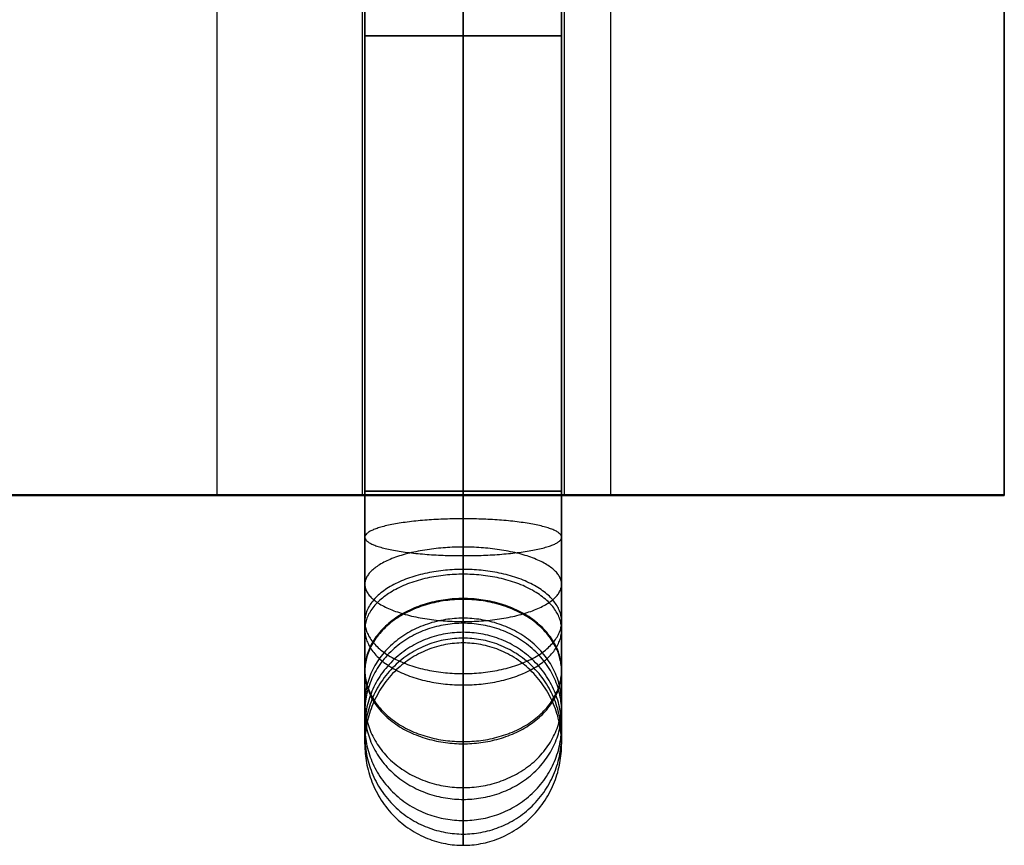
# Model space of a CAD drawing. Header units: millimetres. Extents: x -413 to 413, y -277 to 20.
# Tile 22 of 32: x 380 to 400, y -277 to -260. Entities that reach past the tile are written whole.
import ezdxf

# ---------------------------------------------------------------- set-up
doc = ezdxf.new("R2010")
doc.units = ezdxf.units.MM
doc.layers.add('Défaut', color=7, linetype='Continuous', true_color=0x000000)

# ---------------------------------------------------------------- blocks, each defined once
blk = doc.blocks.new('Cabinet Top Panel v6')
at = {"layer": 'Défaut'}
for p, q in [((400, -135, 8), (400, 135, 8)), ((-400, -135, 8), (400, -135, 8))]:
    blk.add_line(p, q, dxfattribs=at)
for points in [[(400, -135), (400, 0), (400, 135)], [(400, 135, 16), (400, 0, 16), (400, -135, 16)], [(-400, -135), (0, -135), (400, -135)], [(400, -135, 16), (0, -135, 16), (-400, -135, 16)], [(400, -135, 16), (400, -135, 8), (400, -135)]]:
    blk.add_open_spline(points, degree=2, dxfattribs=at)
blk = doc.blocks.new('Cabinet Bottom Panel v2')
at = {"layer": 'Défaut'}
for p, q in [((400, -135, 8), (400, 135, 8)), ((-400, -135, 8), (400, -135, 8))]:
    blk.add_line(p, q, dxfattribs=at)
for points in [[(400, -135), (400, 0), (400, 135)], [(400, 135, 16), (400, 0, 16), (400, -135, 16)], [(-400, -135), (0, -135), (400, -135)], [(400, -135, 16), (0, -135, 16), (-400, -135, 16)], [(400, -135, 16), (400, -135, 8), (400, -135)]]:
    blk.add_open_spline(points, degree=2, dxfattribs=at)

msp = doc.modelspace()

# ---------------------------------------------------------------- linework, layer by layer
at = {"layer": 'Défaut'}
for p, q in [((400, -270, 933), (400, 0, 933)), ((400, -270, 1768), (400, 0, 1768)), ((400, -270, 1383), (400, 0, 1383)), ((389, -270, 930.95), (389, -250, 930.95)), ((389, -270, 935.05), (389, -250, 935.05)), ((389, -270, 1765.95), (389, -250, 1765.95)), ((389, -270, 1770.05), (389, -250, 1770.05)), ((389, -270, 1380.95), (389, -250, 1380.95)), ((389, -270, 1385.05), (389, -250, 1385.05)), ((386.95, -270, 933), (-386.95, -270, 933)), ((386.95, -270, 1768), (-386.95, -270, 1768)), ((386.95, -270, 1383), (-386.95, -270, 1383)), ((384, -270.015, 340), (400, -270.015, 340)), ((400, -270, 933), (391.05, -270, 933)), ((400, -270, 1768), (391.05, -270, 1768)), ((400, -270, 1383), (391.05, -270, 1383)), ((392, -270.015, 664), (392, -270.015, 16))]:
    msp.add_line(p, q, dxfattribs=at)
for points, degree in [([(389, -271.515, 964.561), (389, -178.212, 1019.098), (389, -84.91, 1073.634), (389, 8.393, 1128.17)], 3), ([(389, -271.515, 1799.561), (389, -178.212, 1854.098), (389, -84.91, 1908.634), (389, 8.393, 1963.17)], 3), ([(389, -271.515, 1414.561), (389, -178.212, 1469.098), (389, -84.91, 1523.634), (389, 8.393, 1578.17)], 3), ([(387, 7.334, 1129.885), (387, -85.969, 1075.348), (387, -179.271, 1020.812), (387, -272.574, 966.275)], 3), ([(387, 7.334, 1964.885), (387, -85.969, 1910.348), (387, -179.271, 1855.812), (387, -272.574, 1801.275)], 3), ([(387, 7.334, 1579.885), (387, -85.969, 1525.348), (387, -179.271, 1470.812), (387, -272.574, 1416.275)], 3), ([(391, -272.574, 966.275), (391, -179.271, 1020.812), (391, -85.969, 1075.348), (391, 7.334, 1129.885)], 3), ([(391, -272.574, 1801.275), (391, -179.271, 1855.812), (391, -85.969, 1910.348), (391, 7.334, 1964.885)], 3), ([(391, -272.574, 1416.275), (391, -179.271, 1470.812), (391, -85.969, 1525.348), (391, 7.334, 1579.885)], 3), ([(389, -273.632, 967.99), (389, -180.33, 1022.526), (389, -87.027, 1077.063), (389, 6.275, 1131.599)], 3), ([(389, -273.632, 1802.99), (389, -180.33, 1857.526), (389, -87.027, 1912.063), (389, 6.275, 1966.599)], 3), ([(389, -273.632, 1417.99), (389, -180.33, 1472.526), (389, -87.027, 1527.063), (389, 6.275, 1581.599)], 3), ([(400, -270, 925), (400, -135, 925), (400, 0, 925)], 2), ([(400, 0, 941), (400, -135, 941), (400, -270, 941)], 2), ([(400, -270, 1760), (400, -135, 1760), (400, 0, 1760)], 2), ([(400, 0, 1776), (400, -135, 1776), (400, -270, 1776)], 2), ([(400, -270, 1375), (400, -135, 1375), (400, 0, 1375)], 2), ([(400, 0, 1391), (400, -135, 1391), (400, -270, 1391)], 2), ([(384, -270.015, 16), (384, -135.015, 16), (384, -0.015, 16)], 2), ([(384, -270.015, 664), (384, -135.015, 664), (384, -0.015, 664)], 2), ([(384, -270.015, 340), (384, -135.015, 340), (384, -0.015, 340)], 2), ([(392, -270.015, 16), (392, -135.015, 16), (392, -0.015, 16)], 2), ([(392, -270.015, 664), (392, -135.015, 664), (392, -0.015, 664)], 2), ([(400, -270.015, 16), (400, -135.015, 16), (400, -0.015, 16)], 2), ([(400, -270.015, 664), (400, -135.015, 664), (400, -0.015, 664)], 2), ([(400, -270.015, 340), (400, -135.015, 340), (400, -0.015, 340)], 2), ([(386.95, -270, 933), (386.95, -260, 933), (386.95, -250, 933)], 2), ([(386.95, -270, 1768), (386.95, -260, 1768), (386.95, -250, 1768)], 2), ([(386.95, -270, 1383), (386.95, -260, 1383), (386.95, -250, 1383)], 2), ([(391.05, -250, 933), (391.05, -260, 933), (391.05, -270, 933)], 2), ([(391.05, -250, 1768), (391.05, -260, 1768), (391.05, -270, 1768)], 2), ([(391.05, -250, 1383), (391.05, -260, 1383), (391.05, -270, 1383)], 2), ([(387, -269.926, 932.95), (387, -263.759, 932.95), (387, -257.591, 932.95), (387, -251.423, 932.95)], 3), ([(387, -269.926, 1767.95), (387, -263.759, 1767.95), (387, -257.591, 1767.95), (387, -251.423, 1767.95)], 3), ([(387, -269.926, 1382.95), (387, -263.759, 1382.95), (387, -257.591, 1382.95), (387, -251.423, 1382.95)], 3), ([(389, -251.423, 934.95), (389, -257.591, 934.95), (389, -263.759, 934.95), (389, -269.926, 934.95)], 3), ([(389, -251.423, 930.95), (389, -257.591, 930.95), (389, -263.759, 930.95), (389, -269.926, 930.95)], 3), ([(389, -251.423, 1769.95), (389, -257.591, 1769.95), (389, -263.759, 1769.95), (389, -269.926, 1769.95)], 3), ([(389, -251.423, 1765.95), (389, -257.591, 1765.95), (389, -263.759, 1765.95), (389, -269.926, 1765.95)], 3), ([(389, -251.423, 1384.95), (389, -257.591, 1384.95), (389, -263.759, 1384.95), (389, -269.926, 1384.95)], 3), ([(389, -251.423, 1380.95), (389, -257.591, 1380.95), (389, -263.759, 1380.95), (389, -269.926, 1380.95)], 3), ([(391, -251.423, 932.95), (391, -257.591, 932.95), (391, -263.759, 932.95), (391, -269.926, 932.95)], 3), ([(391, -251.423, 1767.95), (391, -257.591, 1767.95), (391, -263.759, 1767.95), (391, -269.926, 1767.95)], 3), ([(391, -251.423, 1382.95), (391, -257.591, 1382.95), (391, -263.759, 1382.95), (391, -269.926, 1382.95)], 3), ([(-400, -270, 925), (0, -270, 925), (400, -270, 925)], 2), ([(400, -270, 941), (0, -270, 941), (-400, -270, 941)], 2), ([(-400, -270, 1760), (0, -270, 1760), (400, -270, 1760)], 2), ([(400, -270, 1776), (0, -270, 1776), (-400, -270, 1776)], 2), ([(-400, -270, 1375), (0, -270, 1375), (400, -270, 1375)], 2), ([(400, -270, 1391), (0, -270, 1391), (-400, -270, 1391)], 2), ([(400, -270.015, 16), (392, -270.015, 16), (384, -270.015, 16)], 2), ([(384, -270.015, 16), (384, -270.015, 340), (384, -270.015, 664)], 2), ([(384, -270.015, 664), (392, -270.015, 664), (400, -270.015, 664)], 2), ([(400, -270, 941), (400, -270, 933), (400, -270, 925)], 2), ([(400, -270, 1776), (400, -270, 1768), (400, -270, 1760)], 2), ([(400, -270, 1391), (400, -270, 1383), (400, -270, 1375)], 2), ([(400, -270.015, 664), (400, -270.015, 340), (400, -270.015, 16)], 2), ([(389, -273.01, 937.95), (389, -273.01, 945.963), (389, -273.01, 953.976), (389, -273.01, 961.99)], 3), ([(389, -273.01, 1772.95), (389, -273.01, 1780.963), (389, -273.01, 1788.976), (389, -273.01, 1796.99)], 3), ([(389, -273.01, 1387.95), (389, -273.01, 1395.963), (389, -273.01, 1403.976), (389, -273.01, 1411.99)], 3), ([(387, -275.066, 961.99), (387, -275.066, 953.976), (387, -275.066, 945.963), (387, -275.066, 937.95)], 3), ([(387, -275.066, 1796.99), (387, -275.066, 1788.976), (387, -275.066, 1780.963), (387, -275.066, 1772.95)], 3), ([(387, -275.066, 1411.99), (387, -275.066, 1403.976), (387, -275.066, 1395.963), (387, -275.066, 1387.95)], 3), ([(391, -275.066, 937.95), (391, -275.066, 945.963), (391, -275.066, 953.976), (391, -275.066, 961.99)], 3), ([(391, -275.066, 1772.95), (391, -275.066, 1780.963), (391, -275.066, 1788.976), (391, -275.066, 1796.99)], 3), ([(391, -275.066, 1387.95), (391, -275.066, 1395.963), (391, -275.066, 1403.976), (391, -275.066, 1411.99)], 3), ([(389, -277.122, 937.95), (389, -277.122, 945.963), (389, -277.122, 953.976), (389, -277.122, 961.99)], 3), ([(389, -277.122, 1772.95), (389, -277.122, 1780.963), (389, -277.122, 1788.976), (389, -277.122, 1796.99)], 3), ([(389, -277.122, 1387.95), (389, -277.122, 1395.963), (389, -277.122, 1403.976), (389, -277.122, 1411.99)], 3)]:
    msp.add_open_spline(points, degree=degree, dxfattribs=at)
for points, weights, knots in [([(391, -260.675, 932.95), (391, -260.675, 934.95), (389, -260.675, 934.95), (387, -260.675, 934.95), (387, -260.675, 932.95)], [1, 0.707106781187, 1, 0.707106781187, 1], [6.283185, 6.283185, 6.283185, 9.424778, 9.424778, 12.566371, 12.566371, 12.566371]), ([(387, -260.675, 932.95), (387, -260.675, 930.95), (389, -260.675, 930.95), (391, -260.675, 930.95), (391, -260.675, 932.95)], [1, 0.707106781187, 1, 0.707106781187, 1], [0, 0, 0, 3.141593, 3.141593, 6.283185, 6.283185, 6.283185]), ([(391, -260.675, 1767.95), (391, -260.675, 1769.95), (389, -260.675, 1769.95), (387, -260.675, 1769.95), (387, -260.675, 1767.95)], [1, 0.707106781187, 1, 0.707106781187, 1], [6.283185, 6.283185, 6.283185, 9.424778, 9.424778, 12.566371, 12.566371, 12.566371]), ([(387, -260.675, 1767.95), (387, -260.675, 1765.95), (389, -260.675, 1765.95), (391, -260.675, 1765.95), (391, -260.675, 1767.95)], [1, 0.707106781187, 1, 0.707106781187, 1], [0, 0, 0, 3.141593, 3.141593, 6.283185, 6.283185, 6.283185]), ([(391, -260.675, 1382.95), (391, -260.675, 1384.95), (389, -260.675, 1384.95), (387, -260.675, 1384.95), (387, -260.675, 1382.95)], [1, 0.707106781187, 1, 0.707106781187, 1], [6.283185, 6.283185, 6.283185, 9.424778, 9.424778, 12.566371, 12.566371, 12.566371]), ([(387, -260.675, 1382.95), (387, -260.675, 1380.95), (389, -260.675, 1380.95), (391, -260.675, 1380.95), (391, -260.675, 1382.95)], [1, 0.707106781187, 1, 0.707106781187, 1], [0, 0, 0, 3.141593, 3.141593, 6.283185, 6.283185, 6.283185]), ([(391.05, -270, 933), (391.05, -270, 930.95), (389, -270, 930.95), (386.95, -270, 930.95), (386.95, -270, 933)], [1, 0.707106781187, 1, 0.707106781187, 1], [-8.2, -8.2, -8.2, -4.1, -4.1, 0, 0, 0]), ([(386.95, -270, 933), (386.95, -270, 935.05), (389, -270, 935.05), (391.05, -270, 935.05), (391.05, -270, 933)], [1, 0.707106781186, 1, 0.707106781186, 1], [-8.2, -8.2, -8.2, -4.1, -4.1, 0, 0, 0]), ([(391.05, -270, 1768), (391.05, -270, 1765.95), (389, -270, 1765.95), (386.95, -270, 1765.95), (386.95, -270, 1768)], [1, 0.707106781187, 1, 0.707106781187, 1], [-8.2, -8.2, -8.2, -4.1, -4.1, 0, 0, 0]), ([(386.95, -270, 1768), (386.95, -270, 1770.05), (389, -270, 1770.05), (391.05, -270, 1770.05), (391.05, -270, 1768)], [1, 0.707106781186, 1, 0.707106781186, 1], [-8.2, -8.2, -8.2, -4.1, -4.1, 0, 0, 0]), ([(391.05, -270, 1383), (391.05, -270, 1380.95), (389, -270, 1380.95), (386.95, -270, 1380.95), (386.95, -270, 1383)], [1, 0.707106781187, 1, 0.707106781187, 1], [-8.2, -8.2, -8.2, -4.1, -4.1, 0, 0, 0]), ([(386.95, -270, 1383), (386.95, -270, 1385.05), (389, -270, 1385.05), (391.05, -270, 1385.05), (391.05, -270, 1383)], [1, 0.707106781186, 1, 0.707106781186, 1], [-8.2, -8.2, -8.2, -4.1, -4.1, 0, 0, 0]), ([(391, -269.926, 932.95), (391, -269.926, 934.95), (389, -269.926, 934.95), (387, -269.926, 934.95), (387, -269.926, 932.95)], [1, 0.707106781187, 1, 0.707106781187, 1], [6.283185, 6.283185, 6.283185, 9.424778, 9.424778, 12.566371, 12.566371, 12.566371]), ([(387, -269.926, 932.95), (387, -269.926, 930.95), (389, -269.926, 930.95), (391, -269.926, 930.95), (391, -269.926, 932.95)], [1, 0.707106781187, 1, 0.707106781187, 1], [0, 0, 0, 3.141593, 3.141593, 6.283185, 6.283185, 6.283185]), ([(391, -269.926, 1767.95), (391, -269.926, 1769.95), (389, -269.926, 1769.95), (387, -269.926, 1769.95), (387, -269.926, 1767.95)], [1, 0.707106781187, 1, 0.707106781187, 1], [6.283185, 6.283185, 6.283185, 9.424778, 9.424778, 12.566371, 12.566371, 12.566371]), ([(387, -269.926, 1767.95), (387, -269.926, 1765.95), (389, -269.926, 1765.95), (391, -269.926, 1765.95), (391, -269.926, 1767.95)], [1, 0.707106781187, 1, 0.707106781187, 1], [0, 0, 0, 3.141593, 3.141593, 6.283185, 6.283185, 6.283185]), ([(391, -269.926, 1382.95), (391, -269.926, 1384.95), (389, -269.926, 1384.95), (387, -269.926, 1384.95), (387, -269.926, 1382.95)], [1, 0.707106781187, 1, 0.707106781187, 1], [6.283185, 6.283185, 6.283185, 9.424778, 9.424778, 12.566371, 12.566371, 12.566371]), ([(387, -269.926, 1382.95), (387, -269.926, 1380.95), (389, -269.926, 1380.95), (391, -269.926, 1380.95), (391, -269.926, 1382.95)], [1, 0.707106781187, 1, 0.707106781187, 1], [0, 0, 0, 3.141593, 3.141593, 6.283185, 6.283185, 6.283185]), ([(391, -270.862, 933.033), (391, -270.487, 935), (389, -270.487, 935), (387, -270.487, 935), (387, -270.862, 933.033)], [1, 0.707106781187, 1, 0.707106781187, 1], [6.283185, 6.283185, 6.283185, 9.424778, 9.424778, 12.566371, 12.566371, 12.566371]), ([(391, -270.862, 1768.033), (391, -270.487, 1770), (389, -270.487, 1770), (387, -270.487, 1770), (387, -270.862, 1768.033)], [1, 0.707106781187, 1, 0.707106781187, 1], [6.283185, 6.283185, 6.283185, 9.424778, 9.424778, 12.566371, 12.566371, 12.566371]), ([(391, -270.862, 1383.033), (391, -270.487, 1385), (389, -270.487, 1385), (387, -270.487, 1385), (387, -270.862, 1383.033)], [1, 0.707106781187, 1, 0.707106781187, 1], [6.283185, 6.283185, 6.283185, 9.424778, 9.424778, 12.566371, 12.566371, 12.566371]), ([(387, -270.862, 933.033), (387, -271.236, 931.067), (389, -271.236, 931.067), (391, -271.236, 931.067), (391, -270.862, 933.033)], [1, 0.707106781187, 1, 0.707106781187, 1], [0, 0, 0, 3.141593, 3.141593, 6.283185, 6.283185, 6.283185]), ([(387, -270.862, 1768.033), (387, -271.236, 1766.067), (389, -271.236, 1766.067), (391, -271.236, 1766.067), (391, -270.862, 1768.033)], [1, 0.707106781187, 1, 0.707106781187, 1], [0, 0, 0, 3.141593, 3.141593, 6.283185, 6.283185, 6.283185]), ([(387, -270.862, 1383.033), (387, -271.236, 1381.067), (389, -271.236, 1381.067), (391, -271.236, 1381.067), (391, -270.862, 1383.033)], [1, 0.707106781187, 1, 0.707106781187, 1], [0, 0, 0, 3.141593, 3.141593, 6.283185, 6.283185, 6.283185]), ([(391, -271.818, 933.301), (391, -271.062, 935.161), (389, -271.062, 935.161), (387, -271.062, 935.161), (387, -271.818, 933.301)], [1, 0.707106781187, 1, 0.707106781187, 1], [6.283185, 6.283185, 6.283185, 9.424778, 9.424778, 12.566371, 12.566371, 12.566371]), ([(391, -271.818, 1768.301), (391, -271.062, 1770.161), (389, -271.062, 1770.161), (387, -271.062, 1770.161), (387, -271.818, 1768.301)], [1, 0.707106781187, 1, 0.707106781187, 1], [6.283185, 6.283185, 6.283185, 9.424778, 9.424778, 12.566371, 12.566371, 12.566371]), ([(391, -271.818, 1383.301), (391, -271.062, 1385.161), (389, -271.062, 1385.161), (387, -271.062, 1385.161), (387, -271.818, 1383.301)], [1, 0.707106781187, 1, 0.707106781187, 1], [6.283185, 6.283185, 6.283185, 9.424778, 9.424778, 12.566371, 12.566371, 12.566371]), ([(391, -272.574, 966.275), (391, -271.515, 964.561), (389, -271.515, 964.561), (387, -271.515, 964.561), (387, -272.574, 966.275)], [1, 0.707106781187, 1, 0.707106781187, 1], [6.283185, 6.283185, 6.283185, 9.424778, 9.424778, 12.566371, 12.566371, 12.566371]), ([(391, -272.574, 1801.275), (391, -271.515, 1799.561), (389, -271.515, 1799.561), (387, -271.515, 1799.561), (387, -272.574, 1801.275)], [1, 0.707106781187, 1, 0.707106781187, 1], [6.283185, 6.283185, 6.283185, 9.424778, 9.424778, 12.566371, 12.566371, 12.566371]), ([(391, -272.574, 1416.275), (391, -271.515, 1414.561), (389, -271.515, 1414.561), (387, -271.515, 1414.561), (387, -272.574, 1416.275)], [1, 0.707106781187, 1, 0.707106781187, 1], [6.283185, 6.283185, 6.283185, 9.424778, 9.424778, 12.566371, 12.566371, 12.566371]), ([(391, -272.739, 933.765), (391, -271.614, 935.439), (389, -271.614, 935.439), (387, -271.614, 935.439), (387, -272.739, 933.765)], [1, 0.707106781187, 1, 0.707106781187, 1], [6.283185, 6.283185, 6.283185, 9.424778, 9.424778, 12.566371, 12.566371, 12.566371]), ([(391, -272.739, 1768.765), (391, -271.614, 1770.439), (389, -271.614, 1770.439), (387, -271.614, 1770.439), (387, -272.739, 1768.765)], [1, 0.707106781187, 1, 0.707106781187, 1], [6.283185, 6.283185, 6.283185, 9.424778, 9.424778, 12.566371, 12.566371, 12.566371]), ([(391, -272.739, 1383.765), (391, -271.614, 1385.439), (389, -271.614, 1385.439), (387, -271.614, 1385.439), (387, -272.739, 1383.765)], [1, 0.707106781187, 1, 0.707106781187, 1], [6.283185, 6.283185, 6.283185, 9.424778, 9.424778, 12.566371, 12.566371, 12.566371]), ([(387, -271.818, 933.301), (387, -272.575, 931.441), (389, -272.575, 931.441), (391, -272.575, 931.441), (391, -271.818, 933.301)], [1, 0.707106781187, 1, 0.707106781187, 1], [0, 0, 0, 3.141593, 3.141593, 6.283185, 6.283185, 6.283185]), ([(387, -271.818, 1768.301), (387, -272.575, 1766.441), (389, -272.575, 1766.441), (391, -272.575, 1766.441), (391, -271.818, 1768.301)], [1, 0.707106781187, 1, 0.707106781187, 1], [0, 0, 0, 3.141593, 3.141593, 6.283185, 6.283185, 6.283185]), ([(387, -271.818, 1383.301), (387, -272.575, 1381.441), (389, -272.575, 1381.441), (391, -272.575, 1381.441), (391, -271.818, 1383.301)], [1, 0.707106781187, 1, 0.707106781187, 1], [0, 0, 0, 3.141593, 3.141593, 6.283185, 6.283185, 6.283185]), ([(391, -273.561, 934.414), (391, -272.107, 935.829), (389, -272.107, 935.829), (387, -272.107, 935.829), (387, -273.561, 934.414)], [1, 0.707106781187, 1, 0.707106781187, 1], [6.283185, 6.283185, 6.283185, 9.424778, 9.424778, 12.566371, 12.566371, 12.566371]), ([(391, -273.561, 1769.414), (391, -272.107, 1770.829), (389, -272.107, 1770.829), (387, -272.107, 1770.829), (387, -273.561, 1769.414)], [1, 0.707106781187, 1, 0.707106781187, 1], [6.283185, 6.283185, 6.283185, 9.424778, 9.424778, 12.566371, 12.566371, 12.566371]), ([(391, -273.561, 1384.414), (391, -272.107, 1385.829), (389, -272.107, 1385.829), (387, -272.107, 1385.829), (387, -273.561, 1384.414)], [1, 0.707106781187, 1, 0.707106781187, 1], [6.283185, 6.283185, 6.283185, 9.424778, 9.424778, 12.566371, 12.566371, 12.566371]), ([(391, -273.592, 965.494), (391, -272.126, 964.092), (389, -272.126, 964.092), (387, -272.126, 964.092), (387, -273.592, 965.494)], [1, 0.707106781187, 1, 0.707106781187, 1], [6.283185, 6.283185, 6.283185, 9.424778, 9.424778, 12.566371, 12.566371, 12.566371]), ([(391, -273.592, 1800.494), (391, -272.126, 1799.092), (389, -272.126, 1799.092), (387, -272.126, 1799.092), (387, -273.592, 1800.494)], [1, 0.707106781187, 1, 0.707106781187, 1], [6.283185, 6.283185, 6.283185, 9.424778, 9.424778, 12.566371, 12.566371, 12.566371]), ([(391, -273.592, 1415.494), (391, -272.126, 1414.092), (389, -272.126, 1414.092), (387, -272.126, 1414.092), (387, -273.592, 1415.494)], [1, 0.707106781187, 1, 0.707106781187, 1], [6.283185, 6.283185, 6.283185, 9.424778, 9.424778, 12.566371, 12.566371, 12.566371]), ([(391, -274.228, 935.214), (391, -272.508, 936.308), (389, -272.508, 936.308), (387, -272.508, 936.308), (387, -274.228, 935.214)], [1, 0.707106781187, 1, 0.707106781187, 1], [6.283185, 6.283185, 6.283185, 9.424778, 9.424778, 12.566371, 12.566371, 12.566371]), ([(391, -274.228, 1770.214), (391, -272.508, 1771.308), (389, -272.508, 1771.308), (387, -272.508, 1771.308), (387, -274.228, 1770.214)], [1, 0.707106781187, 1, 0.707106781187, 1], [6.283185, 6.283185, 6.283185, 9.424778, 9.424778, 12.566371, 12.566371, 12.566371]), ([(391, -274.228, 1385.214), (391, -272.508, 1386.308), (389, -272.508, 1386.308), (387, -272.508, 1386.308), (387, -274.228, 1385.214)], [1, 0.707106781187, 1, 0.707106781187, 1], [6.283185, 6.283185, 6.283185, 9.424778, 9.424778, 12.566371, 12.566371, 12.566371]), ([(387, -272.574, 966.275), (387, -273.632, 967.99), (389, -273.632, 967.99), (391, -273.632, 967.99), (391, -272.574, 966.275)], [1, 0.707106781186, 1, 0.707106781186, 1], [0, 0, 0, 3.141593, 3.141593, 6.283185, 6.283185, 6.283185]), ([(387, -272.574, 1801.275), (387, -273.632, 1802.99), (389, -273.632, 1802.99), (391, -273.632, 1802.99), (391, -272.574, 1801.275)], [1, 0.707106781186, 1, 0.707106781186, 1], [0, 0, 0, 3.141593, 3.141593, 6.283185, 6.283185, 6.283185]), ([(387, -272.574, 1416.275), (387, -273.632, 1417.99), (389, -273.632, 1417.99), (391, -273.632, 1417.99), (391, -272.574, 1416.275)], [1, 0.707106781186, 1, 0.707106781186, 1], [0, 0, 0, 3.141593, 3.141593, 6.283185, 6.283185, 6.283185]), ([(391, -274.4, 964.452), (391, -272.61, 963.467), (389, -272.61, 963.467), (387, -272.61, 963.467), (387, -274.4, 964.452)], [1, 0.707106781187, 1, 0.707106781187, 1], [6.283185, 6.283185, 6.283185, 9.424778, 9.424778, 12.566371, 12.566371, 12.566371]), ([(391, -274.4, 1799.452), (391, -272.61, 1798.467), (389, -272.61, 1798.467), (387, -272.61, 1798.467), (387, -274.4, 1799.452)], [1, 0.707106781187, 1, 0.707106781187, 1], [6.283185, 6.283185, 6.283185, 9.424778, 9.424778, 12.566371, 12.566371, 12.566371]), ([(391, -274.4, 1414.452), (391, -272.61, 1413.467), (389, -272.61, 1413.467), (387, -272.61, 1413.467), (387, -274.4, 1414.452)], [1, 0.707106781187, 1, 0.707106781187, 1], [6.283185, 6.283185, 6.283185, 9.424778, 9.424778, 12.566371, 12.566371, 12.566371]), ([(387, -272.739, 933.765), (387, -273.864, 932.091), (389, -273.864, 932.091), (391, -273.864, 932.091), (391, -272.739, 933.765)], [1, 0.707106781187, 1, 0.707106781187, 1], [0, 0, 0, 3.141593, 3.141593, 6.283185, 6.283185, 6.283185]), ([(387, -272.739, 1768.765), (387, -273.864, 1767.091), (389, -273.864, 1767.091), (391, -273.864, 1767.091), (391, -272.739, 1768.765)], [1, 0.707106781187, 1, 0.707106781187, 1], [0, 0, 0, 3.141593, 3.141593, 6.283185, 6.283185, 6.283185]), ([(387, -272.739, 1383.765), (387, -273.864, 1382.091), (389, -273.864, 1382.091), (391, -273.864, 1382.091), (391, -272.739, 1383.765)], [1, 0.707106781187, 1, 0.707106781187, 1], [0, 0, 0, 3.141593, 3.141593, 6.283185, 6.283185, 6.283185]), ([(391, -274.705, 936.11), (391, -272.794, 936.846), (389, -272.794, 936.846), (387, -272.794, 936.846), (387, -274.705, 936.11)], [1, 0.707106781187, 1, 0.707106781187, 1], [6.283185, 6.283185, 6.283185, 9.424778, 9.424778, 12.566371, 12.566371, 12.566371]), ([(391, -274.705, 1771.11), (391, -272.794, 1771.846), (389, -272.794, 1771.846), (387, -272.794, 1771.846), (387, -274.705, 1771.11)], [1, 0.707106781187, 1, 0.707106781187, 1], [6.283185, 6.283185, 6.283185, 9.424778, 9.424778, 12.566371, 12.566371, 12.566371]), ([(391, -274.705, 1386.11), (391, -272.794, 1386.846), (389, -272.794, 1386.846), (387, -272.794, 1386.846), (387, -274.705, 1386.11)], [1, 0.707106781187, 1, 0.707106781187, 1], [6.283185, 6.283185, 6.283185, 9.424778, 9.424778, 12.566371, 12.566371, 12.566371]), ([(391, -274.902, 963.242), (391, -272.912, 962.741), (389, -272.912, 962.741), (387, -272.912, 962.741), (387, -274.902, 963.242)], [1, 0.707106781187, 1, 0.707106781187, 1], [6.283185, 6.283185, 6.283185, 9.424778, 9.424778, 12.566371, 12.566371, 12.566371]), ([(391, -274.902, 1798.242), (391, -272.912, 1797.741), (389, -272.912, 1797.741), (387, -272.912, 1797.741), (387, -274.902, 1798.242)], [1, 0.707106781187, 1, 0.707106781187, 1], [6.283185, 6.283185, 6.283185, 9.424778, 9.424778, 12.566371, 12.566371, 12.566371]), ([(391, -274.902, 1413.242), (391, -272.912, 1412.741), (389, -272.912, 1412.741), (387, -272.912, 1412.741), (387, -274.902, 1413.242)], [1, 0.707106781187, 1, 0.707106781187, 1], [6.283185, 6.283185, 6.283185, 9.424778, 9.424778, 12.566371, 12.566371, 12.566371]), ([(391, -275.066, 937.95), (391, -273.01, 937.95), (389, -273.01, 937.95), (387, -273.01, 937.95), (387, -275.066, 937.95)], [1, 0.707106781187, 1, 0.707106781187, 1], [6.283185, 6.283185, 6.283185, 9.424778, 9.424778, 12.566371, 12.566371, 12.566371]), ([(391, -275.066, 961.99), (391, -273.01, 961.99), (389, -273.01, 961.99), (387, -273.01, 961.99), (387, -275.066, 961.99)], [1, 0.707106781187, 1, 0.707106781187, 1], [6.283185, 6.283185, 6.283185, 9.424778, 9.424778, 12.566371, 12.566371, 12.566371]), ([(391, -275.066, 949.97), (391, -273.01, 949.97), (389, -273.01, 949.97), (387, -273.01, 949.97), (387, -275.066, 949.97)], [1, 0.707106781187, 1, 0.707106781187, 1], [6.283185, 6.283185, 6.283185, 9.424778, 9.424778, 12.566371, 12.566371, 12.566371]), ([(391, -275.066, 1772.95), (391, -273.01, 1772.95), (389, -273.01, 1772.95), (387, -273.01, 1772.95), (387, -275.066, 1772.95)], [1, 0.707106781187, 1, 0.707106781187, 1], [6.283185, 6.283185, 6.283185, 9.424778, 9.424778, 12.566371, 12.566371, 12.566371]), ([(391, -275.066, 1796.99), (391, -273.01, 1796.99), (389, -273.01, 1796.99), (387, -273.01, 1796.99), (387, -275.066, 1796.99)], [1, 0.707106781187, 1, 0.707106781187, 1], [6.283185, 6.283185, 6.283185, 9.424778, 9.424778, 12.566371, 12.566371, 12.566371]), ([(391, -275.066, 1784.97), (391, -273.01, 1784.97), (389, -273.01, 1784.97), (387, -273.01, 1784.97), (387, -275.066, 1784.97)], [1, 0.707106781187, 1, 0.707106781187, 1], [6.283185, 6.283185, 6.283185, 9.424778, 9.424778, 12.566371, 12.566371, 12.566371]), ([(391, -275.066, 1387.95), (391, -273.01, 1387.95), (389, -273.01, 1387.95), (387, -273.01, 1387.95), (387, -275.066, 1387.95)], [1, 0.707106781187, 1, 0.707106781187, 1], [6.283185, 6.283185, 6.283185, 9.424778, 9.424778, 12.566371, 12.566371, 12.566371]), ([(391, -275.066, 1411.99), (391, -273.01, 1411.99), (389, -273.01, 1411.99), (387, -273.01, 1411.99), (387, -275.066, 1411.99)], [1, 0.707106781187, 1, 0.707106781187, 1], [6.283185, 6.283185, 6.283185, 9.424778, 9.424778, 12.566371, 12.566371, 12.566371]), ([(391, -275.066, 1399.97), (391, -273.01, 1399.97), (389, -273.01, 1399.97), (387, -273.01, 1399.97), (387, -275.066, 1399.97)], [1, 0.707106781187, 1, 0.707106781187, 1], [6.283185, 6.283185, 6.283185, 9.424778, 9.424778, 12.566371, 12.566371, 12.566371]), ([(387, -273.561, 934.414), (387, -275.015, 933), (389, -275.015, 933), (391, -275.015, 933), (391, -273.561, 934.414)], [1, 0.707106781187, 1, 0.707106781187, 1], [0, 0, 0, 3.141593, 3.141593, 6.283185, 6.283185, 6.283185]), ([(387, -273.561, 1769.414), (387, -275.015, 1768), (389, -275.015, 1768), (391, -275.015, 1768), (391, -273.561, 1769.414)], [1, 0.707106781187, 1, 0.707106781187, 1], [0, 0, 0, 3.141593, 3.141593, 6.283185, 6.283185, 6.283185]), ([(387, -273.561, 1384.414), (387, -275.015, 1383), (389, -275.015, 1383), (391, -275.015, 1383), (391, -273.561, 1384.414)], [1, 0.707106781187, 1, 0.707106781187, 1], [0, 0, 0, 3.141593, 3.141593, 6.283185, 6.283185, 6.283185]), ([(387, -273.592, 965.494), (387, -275.059, 966.896), (389, -275.059, 966.896), (391, -275.059, 966.896), (391, -273.592, 965.494)], [1, 0.707106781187, 1, 0.707106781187, 1], [0, 0, 0, 3.141593, 3.141593, 6.283185, 6.283185, 6.283185]), ([(387, -273.592, 1800.494), (387, -275.059, 1801.896), (389, -275.059, 1801.896), (391, -275.059, 1801.896), (391, -273.592, 1800.494)], [1, 0.707106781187, 1, 0.707106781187, 1], [0, 0, 0, 3.141593, 3.141593, 6.283185, 6.283185, 6.283185]), ([(387, -273.592, 1415.494), (387, -275.059, 1416.896), (389, -275.059, 1416.896), (391, -275.059, 1416.896), (391, -273.592, 1415.494)], [1, 0.707106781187, 1, 0.707106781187, 1], [0, 0, 0, 3.141593, 3.141593, 6.283185, 6.283185, 6.283185]), ([(387, -274.228, 935.214), (387, -275.949, 934.12), (389, -275.949, 934.12), (391, -275.949, 934.12), (391, -274.228, 935.214)], [1, 0.707106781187, 1, 0.707106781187, 1], [0, 0, 0, 3.141593, 3.141593, 6.283185, 6.283185, 6.283185]), ([(387, -274.228, 1770.214), (387, -275.949, 1769.12), (389, -275.949, 1769.12), (391, -275.949, 1769.12), (391, -274.228, 1770.214)], [1, 0.707106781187, 1, 0.707106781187, 1], [0, 0, 0, 3.141593, 3.141593, 6.283185, 6.283185, 6.283185]), ([(387, -274.228, 1385.214), (387, -275.949, 1384.12), (389, -275.949, 1384.12), (391, -275.949, 1384.12), (391, -274.228, 1385.214)], [1, 0.707106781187, 1, 0.707106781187, 1], [0, 0, 0, 3.141593, 3.141593, 6.283185, 6.283185, 6.283185]), ([(387, -274.4, 964.452), (387, -276.189, 965.437), (389, -276.189, 965.437), (391, -276.189, 965.437), (391, -274.4, 964.452)], [1, 0.707106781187, 1, 0.707106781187, 1], [0, 0, 0, 3.141593, 3.141593, 6.283185, 6.283185, 6.283185]), ([(387, -274.4, 1799.452), (387, -276.189, 1800.437), (389, -276.189, 1800.437), (391, -276.189, 1800.437), (391, -274.4, 1799.452)], [1, 0.707106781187, 1, 0.707106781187, 1], [0, 0, 0, 3.141593, 3.141593, 6.283185, 6.283185, 6.283185]), ([(387, -274.4, 1414.452), (387, -276.189, 1415.437), (389, -276.189, 1415.437), (391, -276.189, 1415.437), (391, -274.4, 1414.452)], [1, 0.707106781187, 1, 0.707106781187, 1], [0, 0, 0, 3.141593, 3.141593, 6.283185, 6.283185, 6.283185]), ([(387, -274.705, 936.11), (387, -276.617, 935.373), (389, -276.617, 935.373), (391, -276.617, 935.373), (391, -274.705, 936.11)], [1, 0.707106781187, 1, 0.707106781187, 1], [0, 0, 0, 3.141593, 3.141593, 6.283185, 6.283185, 6.283185]), ([(387, -274.705, 1771.11), (387, -276.617, 1770.373), (389, -276.617, 1770.373), (391, -276.617, 1770.373), (391, -274.705, 1771.11)], [1, 0.707106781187, 1, 0.707106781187, 1], [0, 0, 0, 3.141593, 3.141593, 6.283185, 6.283185, 6.283185]), ([(387, -274.705, 1386.11), (387, -276.617, 1385.373), (389, -276.617, 1385.373), (391, -276.617, 1385.373), (391, -274.705, 1386.11)], [1, 0.707106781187, 1, 0.707106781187, 1], [0, 0, 0, 3.141593, 3.141593, 6.283185, 6.283185, 6.283185]), ([(387, -274.902, 963.242), (387, -276.893, 963.742), (389, -276.893, 963.742), (391, -276.893, 963.742), (391, -274.902, 963.242)], [1, 0.707106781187, 1, 0.707106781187, 1], [0, 0, 0, 3.141593, 3.141593, 6.283185, 6.283185, 6.283185]), ([(387, -274.902, 1798.242), (387, -276.893, 1798.742), (389, -276.893, 1798.742), (391, -276.893, 1798.742), (391, -274.902, 1798.242)], [1, 0.707106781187, 1, 0.707106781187, 1], [0, 0, 0, 3.141593, 3.141593, 6.283185, 6.283185, 6.283185]), ([(387, -274.902, 1413.242), (387, -276.893, 1413.742), (389, -276.893, 1413.742), (391, -276.893, 1413.742), (391, -274.902, 1413.242)], [1, 0.707106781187, 1, 0.707106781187, 1], [0, 0, 0, 3.141593, 3.141593, 6.283185, 6.283185, 6.283185]), ([(387, -275.066, 937.95), (387, -277.122, 937.95), (389, -277.122, 937.95), (391, -277.122, 937.95), (391, -275.066, 937.95)], [1, 0.707106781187, 1, 0.707106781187, 1], [0, 0, 0, 3.141593, 3.141593, 6.283185, 6.283185, 6.283185]), ([(387, -275.066, 961.99), (387, -277.122, 961.99), (389, -277.122, 961.99), (391, -277.122, 961.99), (391, -275.066, 961.99)], [1, 0.707106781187, 1, 0.707106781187, 1], [0, 0, 0, 3.141593, 3.141593, 6.283185, 6.283185, 6.283185]), ([(387, -275.066, 949.97), (387, -277.122, 949.97), (389, -277.122, 949.97), (391, -277.122, 949.97), (391, -275.066, 949.97)], [1, 0.707106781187, 1, 0.707106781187, 1], [0, 0, 0, 3.141593, 3.141593, 6.283185, 6.283185, 6.283185]), ([(387, -275.066, 1772.95), (387, -277.122, 1772.95), (389, -277.122, 1772.95), (391, -277.122, 1772.95), (391, -275.066, 1772.95)], [1, 0.707106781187, 1, 0.707106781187, 1], [0, 0, 0, 3.141593, 3.141593, 6.283185, 6.283185, 6.283185]), ([(387, -275.066, 1796.99), (387, -277.122, 1796.99), (389, -277.122, 1796.99), (391, -277.122, 1796.99), (391, -275.066, 1796.99)], [1, 0.707106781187, 1, 0.707106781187, 1], [0, 0, 0, 3.141593, 3.141593, 6.283185, 6.283185, 6.283185]), ([(387, -275.066, 1784.97), (387, -277.122, 1784.97), (389, -277.122, 1784.97), (391, -277.122, 1784.97), (391, -275.066, 1784.97)], [1, 0.707106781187, 1, 0.707106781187, 1], [0, 0, 0, 3.141593, 3.141593, 6.283185, 6.283185, 6.283185]), ([(387, -275.066, 1387.95), (387, -277.122, 1387.95), (389, -277.122, 1387.95), (391, -277.122, 1387.95), (391, -275.066, 1387.95)], [1, 0.707106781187, 1, 0.707106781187, 1], [0, 0, 0, 3.141593, 3.141593, 6.283185, 6.283185, 6.283185]), ([(387, -275.066, 1411.99), (387, -277.122, 1411.99), (389, -277.122, 1411.99), (391, -277.122, 1411.99), (391, -275.066, 1411.99)], [1, 0.707106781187, 1, 0.707106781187, 1], [0, 0, 0, 3.141593, 3.141593, 6.283185, 6.283185, 6.283185]), ([(387, -275.066, 1399.97), (387, -277.122, 1399.97), (389, -277.122, 1399.97), (391, -277.122, 1399.97), (391, -275.066, 1399.97)], [1, 0.707106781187, 1, 0.707106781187, 1], [0, 0, 0, 3.141593, 3.141593, 6.283185, 6.283185, 6.283185])]:
    msp.add_rational_spline(points, weights, degree=2, knots=knots, dxfattribs=at)
for points, knots in [([(387, -275.066, 937.95), (387, -275.067, 937.322), (387, -274.943, 936.694), (387, -274.705, 936.11), (387, -274.578, 935.796), (387, -274.418, 935.496), (387, -274.228, 935.214), (387, -274.035, 934.926), (387, -273.811, 934.658), (387, -273.561, 934.414), (387, -273.311, 934.171), (387, -273.035, 933.953), (387, -272.739, 933.765), (387, -272.449, 933.581), (387, -272.14, 933.425), (387, -271.818, 933.301), (387, -271.509, 933.182), (387, -271.188, 933.092), (387, -270.862, 933.033), (387, -270.553, 932.978), (387, -270.24, 932.95), (387, -269.926, 932.95)], [-7.853969, -7.853969, -7.853969, -7.853969, -5.963068, -5.963068, -5.963068, -4.953694, -4.953694, -4.953694, -3.922783, -3.922783, -3.922783, -2.891874, -2.891874, -2.891874, -1.882528, -1.882528, -1.882528, -0.91374, -0.91374, -0.91374, 0, 0, 0, 0]), ([(387, -275.066, 1772.95), (387, -275.067, 1772.322), (387, -274.943, 1771.694), (387, -274.705, 1771.11), (387, -274.578, 1770.796), (387, -274.418, 1770.496), (387, -274.228, 1770.214), (387, -274.035, 1769.926), (387, -273.811, 1769.658), (387, -273.561, 1769.414), (387, -273.311, 1769.171), (387, -273.035, 1768.953), (387, -272.739, 1768.765), (387, -272.449, 1768.581), (387, -272.14, 1768.425), (387, -271.818, 1768.301), (387, -271.509, 1768.182), (387, -271.188, 1768.092), (387, -270.862, 1768.033), (387, -270.553, 1767.978), (387, -270.24, 1767.95), (387, -269.926, 1767.95)], [-7.853969, -7.853969, -7.853969, -7.853969, -5.963068, -5.963068, -5.963068, -4.953694, -4.953694, -4.953694, -3.922783, -3.922783, -3.922783, -2.891874, -2.891874, -2.891874, -1.882528, -1.882528, -1.882528, -0.91374, -0.91374, -0.91374, 0, 0, 0, 0]), ([(387, -275.066, 1387.95), (387, -275.067, 1387.322), (387, -274.943, 1386.694), (387, -274.705, 1386.11), (387, -274.578, 1385.796), (387, -274.418, 1385.496), (387, -274.228, 1385.214), (387, -274.035, 1384.926), (387, -273.811, 1384.658), (387, -273.561, 1384.414), (387, -273.311, 1384.171), (387, -273.035, 1383.953), (387, -272.739, 1383.765), (387, -272.449, 1383.581), (387, -272.14, 1383.425), (387, -271.818, 1383.301), (387, -271.509, 1383.182), (387, -271.188, 1383.092), (387, -270.862, 1383.033), (387, -270.553, 1382.978), (387, -270.24, 1382.95), (387, -269.926, 1382.95)], [-7.853969, -7.853969, -7.853969, -7.853969, -5.963068, -5.963068, -5.963068, -4.953694, -4.953694, -4.953694, -3.922783, -3.922783, -3.922783, -2.891874, -2.891874, -2.891874, -1.882528, -1.882528, -1.882528, -0.91374, -0.91374, -0.91374, 0, 0, 0, 0]), ([(389, -269.926, 934.95), (389, -270.114, 934.95), (389, -270.502, 934.985), (389, -271.077, 935.145), (389, -271.629, 935.424), (389, -272.123, 935.814), (389, -272.523, 936.293), (389, -272.897, 936.994), (389, -273.011, 937.573), (389, -273.01, 937.95)], [0, 0, 0, 0, 0.914911, 1.884792, 2.89513, 3.926985, 4.958839, 5.969177, 7.853969, 7.853969, 7.853969, 7.853969]), ([(389, -269.926, 930.95), (389, -270.365, 930.95), (389, -271.269, 931.031), (389, -272.61, 931.406), (389, -273.9, 932.056), (389, -275.051, 932.965), (389, -275.985, 934.084), (389, -276.857, 935.72), (389, -277.123, 937.07), (389, -277.122, 937.95)], [0, 0, 0, 0, 0.914911, 1.884792, 2.89513, 3.926985, 4.958839, 5.969177, 7.853969, 7.853969, 7.853969, 7.853969]), ([(389, -269.926, 1769.95), (389, -270.114, 1769.95), (389, -270.502, 1769.985), (389, -271.077, 1770.145), (389, -271.629, 1770.424), (389, -272.123, 1770.814), (389, -272.523, 1771.293), (389, -272.897, 1771.994), (389, -273.011, 1772.573), (389, -273.01, 1772.95)], [0, 0, 0, 0, 0.914911, 1.884792, 2.89513, 3.926985, 4.958839, 5.969177, 7.853969, 7.853969, 7.853969, 7.853969]), ([(389, -269.926, 1765.95), (389, -270.365, 1765.95), (389, -271.269, 1766.031), (389, -272.61, 1766.406), (389, -273.9, 1767.056), (389, -275.051, 1767.965), (389, -275.985, 1769.084), (389, -276.857, 1770.72), (389, -277.123, 1772.07), (389, -277.122, 1772.95)], [0, 0, 0, 0, 0.914911, 1.884792, 2.89513, 3.926985, 4.958839, 5.969177, 7.853969, 7.853969, 7.853969, 7.853969]), ([(389, -269.926, 1384.95), (389, -270.114, 1384.95), (389, -270.502, 1384.985), (389, -271.077, 1385.145), (389, -271.629, 1385.424), (389, -272.123, 1385.814), (389, -272.523, 1386.293), (389, -272.897, 1386.994), (389, -273.011, 1387.573), (389, -273.01, 1387.95)], [0, 0, 0, 0, 0.914911, 1.884792, 2.89513, 3.926985, 4.958839, 5.969177, 7.853969, 7.853969, 7.853969, 7.853969]), ([(389, -269.926, 1380.95), (389, -270.365, 1380.95), (389, -271.269, 1381.031), (389, -272.61, 1381.406), (389, -273.9, 1382.056), (389, -275.051, 1382.965), (389, -275.985, 1384.084), (389, -276.857, 1385.72), (389, -277.123, 1387.07), (389, -277.122, 1387.95)], [0, 0, 0, 0, 0.914911, 1.884792, 2.89513, 3.926985, 4.958839, 5.969177, 7.853969, 7.853969, 7.853969, 7.853969]), ([(391, -269.926, 932.95), (391, -270.24, 932.95), (391, -270.553, 932.978), (391, -270.862, 933.033), (391, -271.188, 933.092), (391, -271.509, 933.182), (391, -271.818, 933.301), (391, -272.14, 933.425), (391, -272.449, 933.581), (391, -272.739, 933.765), (391, -273.035, 933.953), (391, -273.311, 934.171), (391, -273.561, 934.414), (391, -273.811, 934.658), (391, -274.035, 934.926), (391, -274.228, 935.214), (391, -274.418, 935.496), (391, -274.578, 935.796), (391, -274.705, 936.11), (391, -274.943, 936.694), (391, -275.067, 937.322), (391, -275.066, 937.95)], [0, 0, 0, 0, 0.91374, 0.91374, 0.91374, 1.882528, 1.882528, 1.882528, 2.891874, 2.891874, 2.891874, 3.922783, 3.922783, 3.922783, 4.953694, 4.953694, 4.953694, 5.963068, 5.963068, 5.963068, 7.853969, 7.853969, 7.853969, 7.853969]), ([(391, -269.926, 1767.95), (391, -270.24, 1767.95), (391, -270.553, 1767.978), (391, -270.862, 1768.033), (391, -271.188, 1768.092), (391, -271.509, 1768.182), (391, -271.818, 1768.301), (391, -272.14, 1768.425), (391, -272.449, 1768.581), (391, -272.739, 1768.765), (391, -273.035, 1768.953), (391, -273.311, 1769.171), (391, -273.561, 1769.414), (391, -273.811, 1769.658), (391, -274.035, 1769.926), (391, -274.228, 1770.214), (391, -274.418, 1770.496), (391, -274.578, 1770.796), (391, -274.705, 1771.11), (391, -274.943, 1771.694), (391, -275.067, 1772.322), (391, -275.066, 1772.95)], [0, 0, 0, 0, 0.91374, 0.91374, 0.91374, 1.882528, 1.882528, 1.882528, 2.891874, 2.891874, 2.891874, 3.922783, 3.922783, 3.922783, 4.953694, 4.953694, 4.953694, 5.963068, 5.963068, 5.963068, 7.853969, 7.853969, 7.853969, 7.853969]), ([(391, -269.926, 1382.95), (391, -270.24, 1382.95), (391, -270.553, 1382.978), (391, -270.862, 1383.033), (391, -271.188, 1383.092), (391, -271.509, 1383.182), (391, -271.818, 1383.301), (391, -272.14, 1383.425), (391, -272.449, 1383.581), (391, -272.739, 1383.765), (391, -273.035, 1383.953), (391, -273.311, 1384.171), (391, -273.561, 1384.414), (391, -273.811, 1384.658), (391, -274.035, 1384.926), (391, -274.228, 1385.214), (391, -274.418, 1385.496), (391, -274.578, 1385.796), (391, -274.705, 1386.11), (391, -274.943, 1386.694), (391, -275.067, 1387.322), (391, -275.066, 1387.95)], [0, 0, 0, 0, 0.91374, 0.91374, 0.91374, 1.882528, 1.882528, 1.882528, 2.891874, 2.891874, 2.891874, 3.922783, 3.922783, 3.922783, 4.953694, 4.953694, 4.953694, 5.963068, 5.963068, 5.963068, 7.853969, 7.853969, 7.853969, 7.853969]), ([(389, -273.01, 961.99), (389, -273.01, 962.243), (389, -272.943, 962.758), (389, -272.641, 963.484), (389, -272.157, 964.109), (389, -271.738, 964.431), (389, -271.515, 964.561)], [0, 0, 0, 0, 1.265495, 2.574359, 3.883222, 5.148718, 5.148718, 5.148718, 5.148718]), ([(389, -273.01, 1796.99), (389, -273.01, 1797.243), (389, -272.943, 1797.758), (389, -272.641, 1798.484), (389, -272.157, 1799.109), (389, -271.738, 1799.431), (389, -271.515, 1799.561)], [0, 0, 0, 0, 1.265495, 2.574359, 3.883222, 5.148718, 5.148718, 5.148718, 5.148718]), ([(389, -273.01, 1411.99), (389, -273.01, 1412.243), (389, -272.943, 1412.758), (389, -272.641, 1413.484), (389, -272.157, 1414.109), (389, -271.738, 1414.431), (389, -271.515, 1414.561)], [0, 0, 0, 0, 1.265495, 2.574359, 3.883222, 5.148718, 5.148718, 5.148718, 5.148718]), ([(387, -272.574, 966.275), (387, -272.945, 966.058), (387, -273.289, 965.795), (387, -273.592, 965.494), (387, -273.907, 965.183), (387, -274.179, 964.831), (387, -274.4, 964.452), (387, -274.621, 964.072), (387, -274.79, 963.664), (387, -274.902, 963.242), (387, -275.011, 962.833), (387, -275.066, 962.411), (387, -275.066, 961.99)], [-5.148718, -5.148718, -5.148718, -5.148718, -3.88333, -3.88333, -3.88333, -2.57436, -2.57436, -2.57436, -1.265382, -1.265382, -1.265382, 0, 0, 0, 0]), ([(387, -272.574, 1801.275), (387, -272.945, 1801.058), (387, -273.289, 1800.795), (387, -273.592, 1800.494), (387, -273.907, 1800.183), (387, -274.179, 1799.831), (387, -274.4, 1799.452), (387, -274.621, 1799.072), (387, -274.79, 1798.664), (387, -274.902, 1798.242), (387, -275.011, 1797.833), (387, -275.066, 1797.411), (387, -275.066, 1796.99)], [-5.148718, -5.148718, -5.148718, -5.148718, -3.88333, -3.88333, -3.88333, -2.57436, -2.57436, -2.57436, -1.265382, -1.265382, -1.265382, 0, 0, 0, 0]), ([(387, -272.574, 1416.275), (387, -272.945, 1416.058), (387, -273.289, 1415.795), (387, -273.592, 1415.494), (387, -273.907, 1415.183), (387, -274.179, 1414.831), (387, -274.4, 1414.452), (387, -274.621, 1414.072), (387, -274.79, 1413.664), (387, -274.902, 1413.242), (387, -275.011, 1412.833), (387, -275.066, 1412.411), (387, -275.066, 1411.99)], [-5.148718, -5.148718, -5.148718, -5.148718, -3.88333, -3.88333, -3.88333, -2.57436, -2.57436, -2.57436, -1.265382, -1.265382, -1.265382, 0, 0, 0, 0]), ([(391, -275.066, 961.99), (391, -275.066, 962.411), (391, -275.011, 962.833), (391, -274.902, 963.242), (391, -274.79, 963.664), (391, -274.621, 964.072), (391, -274.4, 964.452), (391, -274.179, 964.831), (391, -273.907, 965.183), (391, -273.592, 965.494), (391, -273.289, 965.795), (391, -272.945, 966.058), (391, -272.574, 966.275)], [0, 0, 0, 0, 1.265382, 1.265382, 1.265382, 2.57436, 2.57436, 2.57436, 3.88333, 3.88333, 3.88333, 5.148718, 5.148718, 5.148718, 5.148718]), ([(391, -275.066, 1796.99), (391, -275.066, 1797.411), (391, -275.011, 1797.833), (391, -274.902, 1798.242), (391, -274.79, 1798.664), (391, -274.621, 1799.072), (391, -274.4, 1799.452), (391, -274.179, 1799.831), (391, -273.907, 1800.183), (391, -273.592, 1800.494), (391, -273.289, 1800.795), (391, -272.945, 1801.058), (391, -272.574, 1801.275)], [0, 0, 0, 0, 1.265382, 1.265382, 1.265382, 2.57436, 2.57436, 2.57436, 3.88333, 3.88333, 3.88333, 5.148718, 5.148718, 5.148718, 5.148718]), ([(391, -275.066, 1411.99), (391, -275.066, 1412.411), (391, -275.011, 1412.833), (391, -274.902, 1413.242), (391, -274.79, 1413.664), (391, -274.621, 1414.072), (391, -274.4, 1414.452), (391, -274.179, 1414.831), (391, -273.907, 1415.183), (391, -273.592, 1415.494), (391, -273.289, 1415.795), (391, -272.945, 1416.058), (391, -272.574, 1416.275)], [0, 0, 0, 0, 1.265382, 1.265382, 1.265382, 2.57436, 2.57436, 2.57436, 3.88333, 3.88333, 3.88333, 5.148718, 5.148718, 5.148718, 5.148718]), ([(389, -277.122, 961.99), (389, -277.122, 962.58), (389, -276.965, 963.781), (389, -276.261, 965.476), (389, -275.13, 966.936), (389, -274.153, 967.686), (389, -273.632, 967.99)], [0, 0, 0, 0, 1.265495, 2.574359, 3.883222, 5.148718, 5.148718, 5.148718, 5.148718]), ([(389, -277.122, 1796.99), (389, -277.122, 1797.58), (389, -276.965, 1798.781), (389, -276.261, 1800.476), (389, -275.13, 1801.936), (389, -274.153, 1802.686), (389, -273.632, 1802.99)], [0, 0, 0, 0, 1.265495, 2.574359, 3.883222, 5.148718, 5.148718, 5.148718, 5.148718]), ([(389, -277.122, 1411.99), (389, -277.122, 1412.58), (389, -276.965, 1413.781), (389, -276.261, 1415.476), (389, -275.13, 1416.936), (389, -274.153, 1417.686), (389, -273.632, 1417.99)], [0, 0, 0, 0, 1.265495, 2.574359, 3.883222, 5.148718, 5.148718, 5.148718, 5.148718])]:
    msp.add_open_spline(points, degree=3, knots=knots, dxfattribs=at)

# ---------------------------------------------------------------- block references
for name, p in [('Cabinet Top Panel v6', (0, -135.015, 664)), ('Cabinet Bottom Panel v2', (0, -135.015))]:
    msp.add_blockref(name, p, dxfattribs=at)

doc.saveas('drawing.dxf')
